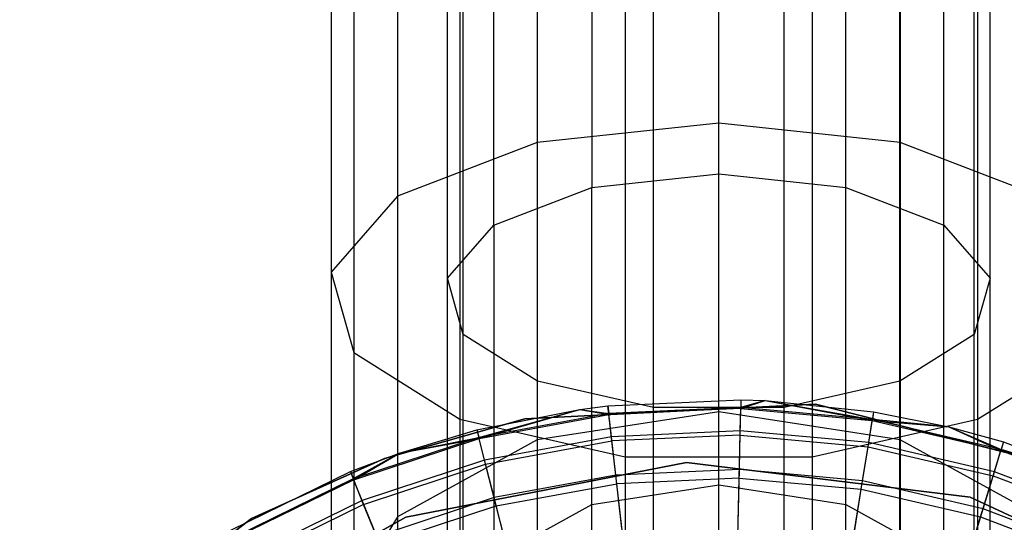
# Model space of a CAD drawing. Extents: x 0.4 to 40.3, y 0.4 to 40.3.
# Tile 110 of 243: x 20.01 to 20.506, y 1.304 to 1.557. Entities that reach past the tile are written whole.
import ezdxf

# ---------------------------------------------------------------- set-up
doc = ezdxf.new("R2010")
doc.units = 0
doc.header["$MEASUREMENT"] = 0
doc.layers.get('0').update_dxf_attribs({"color": 13, "linetype": 'CONTINUOUS'})

# ---------------------------------------------------------------- blocks, each defined once
blk = doc.blocks.new('ORTO-XII-B-11464-11465_ST0')
at = {"color": 0}
for p, q in [((20.36205, 1.50533, 1.22071), (20.36205, 1.66759, 1.16393)), ((20.36205, 1.50533, 1.22071), (20.36205, 1.66759, 1.16393)), ((20.27057, 1.66258, 1.14195), (20.27057, 1.49554, 1.2004)), ((20.27057, 1.66258, 1.14195), (20.27057, 1.49554, 1.2004)), ((20.45353, 1.66258, 1.14195), (20.45353, 1.49554, 1.2004)), ((20.45353, 1.66258, 1.14195), (20.45353, 1.49554, 1.2004)), ((20.36205, 1.4797, 1.16751), (20.36205, 1.65445, 1.10636)), ((20.36205, 1.4797, 1.16751), (20.36205, 1.65445, 1.10636)), ((20.20004, 1.64867, 1.08104), (20.20004, 1.46844, 1.14411)), ((20.20004, 1.64867, 1.08104), (20.20004, 1.46844, 1.14411)), ((20.29801, 1.65094, 1.09097), (20.29801, 1.47286, 1.15329)), ((20.29801, 1.65094, 1.09097), (20.29801, 1.47286, 1.15329)), ((20.42609, 1.47286, 1.15329), (20.42609, 1.65094, 1.09097)), ((20.42609, 1.47286, 1.15329), (20.42609, 1.65094, 1.09097)), ((20.24865, 1.45388, 1.11388), (20.24865, 1.64121, 1.04833)), ((20.24865, 1.45388, 1.11388), (20.24865, 1.64121, 1.04833)), ((20.47545, 1.45388, 1.11388), (20.47545, 1.64121, 1.04833)), ((20.47545, 1.45388, 1.11388), (20.47545, 1.64121, 1.04833)), ((20.16664, 1.62907, 0.99515), (20.16664, 1.43021, 1.06473)), ((20.16664, 1.62907, 0.99515), (20.16664, 1.43021, 1.06473)), ((20.22526, 1.42712, 1.05832), (20.22526, 1.62749, 0.98821)), ((20.22526, 1.42712, 1.05832), (20.22526, 1.62749, 0.98821)), ((20.49884, 1.42712, 1.05832), (20.49884, 1.62749, 0.98821)), ((20.49884, 1.42712, 1.05832), (20.49884, 1.62749, 0.98821)), ((20.23321, 1.39872, 0.99933), (20.23321, 1.61292, 0.92438)), ((20.23321, 1.39872, 0.99933), (20.23321, 1.61292, 0.92438)), ((20.49089, 1.39872, 0.99933), (20.49089, 1.61292, 0.92438)), ((20.49089, 1.39872, 0.99933), (20.49089, 1.61292, 0.92438)), ((20.17799, 1.60826, 0.90396), (20.17799, 1.38963, 0.98046)), ((20.17799, 1.60826, 0.90396), (20.17799, 1.38963, 0.98046)), ((20.27067, 1.37517, 0.95043), (20.27067, 1.60084, 0.87146)), ((20.27067, 1.37517, 0.95043), (20.27067, 1.60084, 0.87146)), ((20.45342, 1.37517, 0.95043), (20.45342, 1.60084, 0.87146)), ((20.45342, 1.37517, 0.95043), (20.45342, 1.60084, 0.87146)), ((20.32907, 1.36187, 0.92281), (20.32907, 1.59402, 0.84158)), ((20.32907, 1.36187, 0.92281), (20.32907, 1.59402, 0.84158)), ((20.39503, 1.36187, 0.92281), (20.39503, 1.59402, 0.84158)), ((20.39503, 1.36187, 0.92281), (20.39503, 1.59402, 0.84158)), ((20.23151, 1.591, 0.82837), (20.23151, 1.35599, 0.9106)), ((20.23151, 1.591, 0.82837), (20.23151, 1.35599, 0.9106)), ((20.49258, 1.591, 0.82837), (20.49258, 1.35599, 0.9106)), ((20.49258, 1.591, 0.82837), (20.49258, 1.35599, 0.9106)), ((20.31494, 1.58126, 0.78568), (20.31494, 1.33699, 0.87115)), ((20.31494, 1.58126, 0.78568), (20.31494, 1.33699, 0.87115)), ((20.40916, 1.58126, 0.78568), (20.40916, 1.33699, 0.87115)), ((20.40916, 1.58126, 0.78568), (20.40916, 1.33699, 0.87115)), ((20.36205, 1.50533, 1.22071), (20.27057, 1.49554, 1.2004)), ((20.36205, 1.50533, 1.22071), (20.27057, 1.49554, 1.2004)), ((20.36205, 1.35976, 1.31218), (20.36205, 1.50533, 1.22071)), ((20.45353, 1.49554, 1.2004), (20.36205, 1.50533, 1.22071)), ((20.36205, 1.35976, 1.31218), (20.36205, 1.50533, 1.22071)), ((20.45353, 1.49554, 1.2004), (20.36205, 1.50533, 1.22071)), ((20.27057, 1.49554, 1.2004), (20.20004, 1.46844, 1.14411)), ((20.27057, 1.49554, 1.2004), (20.20004, 1.46844, 1.14411)), ((20.27057, 1.49554, 1.2004), (20.27057, 1.34571, 1.29455)), ((20.27057, 1.49554, 1.2004), (20.27057, 1.34571, 1.29455)), ((20.52405, 1.46844, 1.14411), (20.45353, 1.49554, 1.2004)), ((20.45353, 1.49554, 1.2004), (20.45353, 1.34571, 1.29455)), ((20.52405, 1.46844, 1.14411), (20.45353, 1.49554, 1.2004)), ((20.45353, 1.49554, 1.2004), (20.45353, 1.34571, 1.29455)), ((20.29801, 1.47286, 1.15329), (20.36205, 1.4797, 1.16751)), ((20.29801, 1.47286, 1.15329), (20.36205, 1.4797, 1.16751)), ((20.36205, 1.32294, 1.266), (20.36205, 1.4797, 1.16751)), ((20.36205, 1.4797, 1.16751), (20.42609, 1.47286, 1.15329)), ((20.36205, 1.32294, 1.266), (20.36205, 1.4797, 1.16751)), ((20.36205, 1.4797, 1.16751), (20.42609, 1.47286, 1.15329)), ((20.24865, 1.45388, 1.11388), (20.29801, 1.47286, 1.15329)), ((20.24865, 1.45388, 1.11388), (20.29801, 1.47286, 1.15329)), ((20.29801, 1.3131, 1.25366), (20.29801, 1.47286, 1.15329)), ((20.29801, 1.3131, 1.25366), (20.29801, 1.47286, 1.15329)), ((20.42609, 1.3131, 1.25366), (20.42609, 1.47286, 1.15329)), ((20.42609, 1.47286, 1.15329), (20.47545, 1.45388, 1.11388)), ((20.42609, 1.3131, 1.25366), (20.42609, 1.47286, 1.15329)), ((20.42609, 1.47286, 1.15329), (20.47545, 1.45388, 1.11388)), ((20.20004, 1.46844, 1.14411), (20.16664, 1.43021, 1.06473)), ((20.20004, 1.46844, 1.14411), (20.16664, 1.43021, 1.06473)), ((20.20004, 1.46844, 1.14411), (20.20004, 1.30675, 1.2457)), ((20.20004, 1.46844, 1.14411), (20.20004, 1.30675, 1.2457)), ((20.22526, 1.42712, 1.05832), (20.24865, 1.45388, 1.11388)), ((20.22526, 1.42712, 1.05832), (20.24865, 1.45388, 1.11388)), ((20.24865, 1.45388, 1.11388), (20.24865, 1.28583, 1.21947)), ((20.24865, 1.45388, 1.11388), (20.24865, 1.28583, 1.21947)), ((20.47545, 1.28583, 1.21947), (20.47545, 1.45388, 1.11388)), ((20.47545, 1.45388, 1.11388), (20.49884, 1.42712, 1.05832)), ((20.47545, 1.28583, 1.21947), (20.47545, 1.45388, 1.11388)), ((20.47545, 1.45388, 1.11388), (20.49884, 1.42712, 1.05832)), ((20.16664, 1.43021, 1.06473), (20.16664, 1.25182, 1.17682)), ((20.16664, 1.43021, 1.06473), (20.16664, 1.25182, 1.17682)), ((20.16664, 1.43021, 1.06473), (20.17799, 1.38963, 0.98046)), ((20.16664, 1.43021, 1.06473), (20.17799, 1.38963, 0.98046)), ((20.22526, 1.24739, 1.17126), (20.22526, 1.42712, 1.05832)), ((20.23321, 1.39872, 0.99933), (20.22526, 1.42712, 1.05832)), ((20.22526, 1.24739, 1.17126), (20.22526, 1.42712, 1.05832)), ((20.23321, 1.39872, 0.99933), (20.22526, 1.42712, 1.05832)), ((20.49884, 1.42712, 1.05832), (20.49089, 1.39872, 0.99933)), ((20.49884, 1.42712, 1.05832), (20.49089, 1.39872, 0.99933)), ((20.49884, 1.24739, 1.17126), (20.49884, 1.42712, 1.05832)), ((20.49884, 1.24739, 1.17126), (20.49884, 1.42712, 1.05832)), ((20.23321, 1.20656, 1.12007), (20.23321, 1.39872, 0.99933)), ((20.27067, 1.37517, 0.95043), (20.23321, 1.39872, 0.99933)), ((20.23321, 1.20656, 1.12007), (20.23321, 1.39872, 0.99933)), ((20.27067, 1.37517, 0.95043), (20.23321, 1.39872, 0.99933)), ((20.49089, 1.39872, 0.99933), (20.45342, 1.37517, 0.95043)), ((20.49089, 1.39872, 0.99933), (20.45342, 1.37517, 0.95043)), ((20.49089, 1.20656, 1.12007), (20.49089, 1.39872, 0.99933)), ((20.49089, 1.20656, 1.12007), (20.49089, 1.39872, 0.99933)), ((20.17799, 1.38963, 0.98046), (20.17799, 1.19351, 1.1037)), ((20.17799, 1.38963, 0.98046), (20.17799, 1.19351, 1.1037)), ((20.17799, 1.38963, 0.98046), (20.23151, 1.35599, 0.9106)), ((20.17799, 1.38963, 0.98046), (20.23151, 1.35599, 0.9106)), ((20.49258, 1.35599, 0.9106), (20.54611, 1.38963, 0.98046)), ((20.49258, 1.35599, 0.9106), (20.54611, 1.38963, 0.98046)), ((20.27067, 1.17272, 1.07763), (20.27067, 1.37517, 0.95043)), ((20.32907, 1.36187, 0.92281), (20.27067, 1.37517, 0.95043)), ((20.27067, 1.17272, 1.07763), (20.27067, 1.37517, 0.95043)), ((20.32907, 1.36187, 0.92281), (20.27067, 1.37517, 0.95043)), ((20.45342, 1.37517, 0.95043), (20.39503, 1.36187, 0.92281)), ((20.45342, 1.37517, 0.95043), (20.39503, 1.36187, 0.92281)), ((20.45342, 1.17272, 1.07763), (20.45342, 1.37517, 0.95043)), ((20.45342, 1.17272, 1.07763), (20.45342, 1.37517, 0.95043)), ((20.30615, 1.3628, 10.31787), (20.37325, 1.36586, 10.31787)), ((20.30615, 1.3628, 11.89679), (20.37325, 1.36586, 11.89679)), ((20.30615, 1.3628, 10.31787), (20.37325, 1.36586, 10.31787)), ((20.30615, 1.3628, 11.89679), (20.37325, 1.36586, 11.89679)), ((20.37325, 1.36586, 11.89679), (20.37315, 1.36137, 11.94807)), ((20.37325, 1.36586, 11.89679), (20.37315, 1.36137, 11.94807)), ((20.37315, 1.36137, 11.94807), (20.38547, 1.36543, 11.89679)), ((20.37315, 1.36137, 11.94807), (20.38547, 1.36543, 11.89679)), ((20.37325, 1.36586, 10.31787), (20.37316, 1.36192, 10.23861)), ((20.37325, 1.36586, 10.31787), (20.37316, 1.36192, 10.23861)), ((20.38547, 1.36543, 10.31787), (20.37316, 1.36192, 10.23861)), ((20.38547, 1.36543, 10.31787), (20.37316, 1.36192, 10.23861)), ((20.37325, 1.36586, 10.31787), (20.38547, 1.36543, 10.31787)), ((20.37325, 1.36586, 11.89679), (20.37325, 1.36586, 10.31787)), ((20.37325, 1.36586, 11.89679), (20.37325, 1.36586, 10.31787)), ((20.37325, 1.36586, 11.89679), (20.38547, 1.36543, 11.89679)), ((20.37325, 1.36586, 10.31787), (20.38547, 1.36543, 10.31787)), ((20.37325, 1.36586, 11.89679), (20.38547, 1.36543, 11.89679)), ((20.38547, 1.36543, 10.31787), (20.43952, 1.35586, 10.23861)), ((20.38547, 1.36543, 10.31787), (20.44014, 1.35975, 10.31787)), ((20.38547, 1.36543, 10.31787), (20.43952, 1.35586, 10.23861)), ((20.38547, 1.36543, 11.89679), (20.38547, 1.36543, 10.31787)), ((20.38547, 1.36543, 11.89679), (20.38547, 1.36543, 10.31787)), ((20.38547, 1.36543, 11.89679), (20.44014, 1.35975, 11.89679)), ((20.38547, 1.36543, 10.31787), (20.44014, 1.35975, 10.31787)), ((20.38547, 1.36543, 11.89679), (20.44014, 1.35975, 11.89679)), ((20.38547, 1.36543, 11.89679), (20.43943, 1.35532, 11.94807)), ((20.38547, 1.36543, 11.89679), (20.43943, 1.35532, 11.94807)), ((20.2401, 1.35064, 10.31787), (20.29201, 1.36098, 10.31787)), ((20.2401, 1.35064, 11.89679), (20.29201, 1.36098, 11.89679)), ((20.2401, 1.35064, 10.31787), (20.29201, 1.36098, 10.31787)), ((20.2401, 1.35064, 11.89679), (20.29201, 1.36098, 11.89679)), ((20.24107, 1.34682, 10.23861), (20.29201, 1.36098, 10.31787)), ((20.24107, 1.34682, 10.23861), (20.29201, 1.36098, 10.31787)), ((20.24121, 1.34629, 11.94807), (20.29201, 1.36098, 11.89679)), ((20.24121, 1.34629, 11.94807), (20.29201, 1.36098, 11.89679)), ((20.41085, 1.36356, 10.00295), (20.26434, 1.35619, 10.00295)), ((20.26434, 1.35619, 3.31004), (20.41085, 1.36356, 3.31004)), ((20.41085, 1.36356, 10.00295), (20.26434, 1.35619, 10.00295)), ((20.26434, 1.35619, 3.31004), (20.41085, 1.36356, 3.31004)), ((20.29201, 1.36098, 10.31787), (20.30615, 1.3628, 10.31787)), ((20.29201, 1.36098, 11.89679), (20.30615, 1.3628, 11.89679)), ((20.29201, 1.36098, 10.31787), (20.30615, 1.3628, 10.31787)), ((20.29201, 1.36098, 11.89679), (20.30615, 1.3628, 11.89679)), ((20.29201, 1.36098, 10.31787), (20.3066, 1.35889, 10.23861)), ((20.29201, 1.36098, 10.31787), (20.3066, 1.35889, 10.23861)), ((20.29201, 1.36098, 11.89679), (20.29201, 1.36098, 10.31787)), ((20.29201, 1.36098, 11.89679), (20.29201, 1.36098, 10.31787)), ((20.29201, 1.36098, 11.89679), (20.30666, 1.35835, 11.94807)), ((20.29201, 1.36098, 11.89679), (20.30666, 1.35835, 11.94807)), ((20.30615, 1.3628, 10.31787), (20.3066, 1.35889, 10.23861)), ((20.30615, 1.3628, 10.31787), (20.3066, 1.35889, 10.23861)), ((20.30615, 1.3628, 11.89679), (20.30615, 1.3628, 10.31787)), ((20.30615, 1.3628, 11.89679), (20.30615, 1.3628, 10.31787)), ((20.30666, 1.35835, 11.94807), (20.30615, 1.3628, 11.89679)), ((20.30666, 1.35835, 11.94807), (20.30615, 1.3628, 11.89679)), ((20.37316, 1.36192, 10.23861), (20.3066, 1.35889, 10.23861)), ((20.37316, 1.36192, 10.23861), (20.3066, 1.35889, 10.23861)), ((20.37315, 1.36137, 11.94807), (20.30666, 1.35835, 11.94807)), ((20.37315, 1.36137, 11.94807), (20.30666, 1.35835, 11.94807)), ((20.32907, 1.15361, 1.05367), (20.32907, 1.36187, 0.92281)), ((20.39503, 1.36187, 0.92281), (20.32907, 1.36187, 0.92281)), ((20.32907, 1.15361, 1.05367), (20.32907, 1.36187, 0.92281)), ((20.39503, 1.36187, 0.92281), (20.32907, 1.36187, 0.92281)), ((20.37285, 1.34806, 11.99778), (20.37315, 1.36137, 11.94807)), ((20.37285, 1.34806, 11.99778), (20.37315, 1.36137, 11.94807)), ((20.37289, 1.35014, 10.16013), (20.37316, 1.36192, 10.23861)), ((20.37289, 1.35014, 10.16013), (20.37316, 1.36192, 10.23861)), ((20.37315, 1.36137, 11.94807), (20.43943, 1.35532, 11.94807)), ((20.37315, 1.36137, 11.94807), (20.43943, 1.35532, 11.94807)), ((20.43952, 1.35586, 10.23861), (20.37316, 1.36192, 10.23861)), ((20.43952, 1.35586, 10.23861), (20.37316, 1.36192, 10.23861)), ((20.39503, 1.15361, 1.05367), (20.39503, 1.36187, 0.92281)), ((20.39503, 1.15361, 1.05367), (20.39503, 1.36187, 0.92281)), ((20.55303, 1.32742, 10.00295), (20.41085, 1.36356, 10.00295)), ((20.41085, 1.36356, 3.31004), (20.55303, 1.32742, 3.31004)), ((20.41085, 1.36356, 10.00295), (20.41085, 1.36356, 3.31004)), ((20.55303, 1.32742, 10.00295), (20.41085, 1.36356, 10.00295)), ((20.41085, 1.36356, 3.31004), (20.55303, 1.32742, 3.31004)), ((20.41085, 1.36356, 10.00295), (20.41085, 1.36356, 3.31004)), ((20.26434, 1.35619, 10.00295), (20.19355, 1.33624, 10.00295)), ((20.19355, 1.33624, 3.31004), (20.26434, 1.35619, 3.31004)), ((20.26434, 1.35619, 10.00295), (20.19355, 1.33624, 10.00295)), ((20.19355, 1.33624, 3.31004), (20.26434, 1.35619, 3.31004)), ((20.23151, 1.35599, 0.9106), (20.23151, 1.14516, 1.04307)), ((20.23151, 1.35599, 0.9106), (20.23151, 1.14516, 1.04307)), ((20.23151, 1.35599, 0.9106), (20.31494, 1.33699, 0.87115)), ((20.23151, 1.35599, 0.9106), (20.31494, 1.33699, 0.87115)), ((20.3066, 1.35889, 10.23861), (20.24107, 1.34682, 10.23861)), ((20.3066, 1.35889, 10.23861), (20.24107, 1.34682, 10.23861)), ((20.24121, 1.34629, 11.94807), (20.30666, 1.35835, 11.94807)), ((20.24121, 1.34629, 11.94807), (20.30666, 1.35835, 11.94807)), ((20.26434, 1.35619, 10.00295), (20.26434, 1.35619, 3.31004)), ((20.26434, 1.35619, 10.00295), (20.26434, 1.35619, 3.31004)), ((20.36205, 1.35976, 1.31218), (20.27057, 1.34571, 1.29455)), ((20.36205, 1.35976, 1.31218), (20.27057, 1.34571, 1.29455)), ((20.30794, 1.34718, 10.16013), (20.3066, 1.35889, 10.23861)), ((20.30794, 1.34718, 10.16013), (20.3066, 1.35889, 10.23861)), ((20.30818, 1.34511, 11.99778), (20.30666, 1.35835, 11.94807)), ((20.30818, 1.34511, 11.99778), (20.30666, 1.35835, 11.94807)), ((20.36205, 1.2382, 1.43374), (20.36205, 1.35976, 1.31218)), ((20.45353, 1.34571, 1.29455), (20.36205, 1.35976, 1.31218)), ((20.36205, 1.2382, 1.43374), (20.36205, 1.35976, 1.31218)), ((20.45353, 1.34571, 1.29455), (20.36205, 1.35976, 1.31218)), ((20.40916, 1.33699, 0.87115), (20.49258, 1.35599, 0.9106)), ((20.40916, 1.33699, 0.87115), (20.49258, 1.35599, 0.9106)), ((20.43731, 1.34217, 11.99778), (20.43943, 1.35532, 11.94807)), ((20.43731, 1.34217, 11.99778), (20.43943, 1.35532, 11.94807)), ((20.43765, 1.34423, 10.16013), (20.43952, 1.35586, 10.23861)), ((20.43765, 1.34423, 10.16013), (20.43952, 1.35586, 10.23861)), ((20.44014, 1.35975, 11.89679), (20.43943, 1.35532, 11.94807)), ((20.44014, 1.35975, 11.89679), (20.43943, 1.35532, 11.94807)), ((20.43943, 1.35532, 11.94807), (20.47807, 1.35211, 11.89679)), ((20.43943, 1.35532, 11.94807), (20.47807, 1.35211, 11.89679)), ((20.43943, 1.35532, 11.94807), (20.50427, 1.3403, 11.94807)), ((20.43943, 1.35532, 11.94807), (20.50427, 1.3403, 11.94807)), ((20.44014, 1.35975, 10.31787), (20.43952, 1.35586, 10.23861)), ((20.44014, 1.35975, 10.31787), (20.43952, 1.35586, 10.23861)), ((20.47807, 1.35211, 10.31787), (20.43952, 1.35586, 10.23861)), ((20.47807, 1.35211, 10.31787), (20.43952, 1.35586, 10.23861)), ((20.50443, 1.34082, 10.23861), (20.43952, 1.35586, 10.23861)), ((20.50443, 1.34082, 10.23861), (20.43952, 1.35586, 10.23861)), ((20.44014, 1.35975, 10.31787), (20.47807, 1.35211, 10.31787)), ((20.44014, 1.35975, 11.89679), (20.44014, 1.35975, 10.31787)), ((20.44014, 1.35975, 11.89679), (20.44014, 1.35975, 10.31787)), ((20.44014, 1.35975, 11.89679), (20.47807, 1.35211, 11.89679)), ((20.44014, 1.35975, 10.31787), (20.47807, 1.35211, 10.31787)), ((20.44014, 1.35975, 11.89679), (20.47807, 1.35211, 11.89679)), ((20.49258, 1.35599, 0.9106), (20.49258, 1.14516, 1.04307)), ((20.49258, 1.35599, 0.9106), (20.49258, 1.14516, 1.04307)), ((20.20109, 1.33892, 10.31787), (20.2401, 1.35064, 10.31787)), ((20.20109, 1.33892, 11.89679), (20.2401, 1.35064, 11.89679)), ((20.20109, 1.33892, 10.31787), (20.2401, 1.35064, 10.31787)), ((20.20109, 1.33892, 11.89679), (20.2401, 1.35064, 11.89679)), ((20.2401, 1.35064, 10.31787), (20.24107, 1.34682, 10.23861)), ((20.2401, 1.35064, 10.31787), (20.24107, 1.34682, 10.23861)), ((20.2401, 1.35064, 11.89679), (20.2401, 1.35064, 10.31787)), ((20.2401, 1.35064, 11.89679), (20.2401, 1.35064, 10.31787)), ((20.2401, 1.35064, 11.89679), (20.24121, 1.34629, 11.94807)), ((20.2401, 1.35064, 11.89679), (20.24121, 1.34629, 11.94807)), ((20.47807, 1.35211, 10.31787), (20.50443, 1.34082, 10.23861)), ((20.47807, 1.35211, 10.31787), (20.50558, 1.34459, 10.31787)), ((20.47807, 1.35211, 10.31787), (20.50443, 1.34082, 10.23861)), ((20.47807, 1.35211, 11.89679), (20.47807, 1.35211, 10.31787)), ((20.47807, 1.35211, 11.89679), (20.47807, 1.35211, 10.31787)), ((20.47807, 1.35211, 11.89679), (20.50558, 1.34459, 11.89679)), ((20.47807, 1.35211, 10.31787), (20.50558, 1.34459, 10.31787)), ((20.47807, 1.35211, 11.89679), (20.50558, 1.34459, 11.89679)), ((20.47807, 1.35211, 11.89679), (20.50427, 1.3403, 11.94807)), ((20.47807, 1.35211, 11.89679), (20.50427, 1.3403, 11.94807)), ((20.24107, 1.34682, 10.23861), (20.1778, 1.32594, 10.23861)), ((20.24107, 1.34682, 10.23861), (20.1778, 1.32594, 10.23861)), ((20.178, 1.32544, 11.94807), (20.24121, 1.34629, 11.94807)), ((20.178, 1.32544, 11.94807), (20.24121, 1.34629, 11.94807)), ((20.27057, 1.34571, 1.29455), (20.20004, 1.30675, 1.2457)), ((20.27057, 1.34571, 1.29455), (20.20004, 1.30675, 1.2457)), ((20.20109, 1.33892, 10.31787), (20.24107, 1.34682, 10.23861)), ((20.20109, 1.33892, 10.31787), (20.24107, 1.34682, 10.23861)), ((20.20109, 1.33892, 11.89679), (20.24121, 1.34629, 11.94807)), ((20.20109, 1.33892, 11.89679), (20.24121, 1.34629, 11.94807)), ((20.24399, 1.33541, 10.16013), (20.24107, 1.34682, 10.23861)), ((20.24399, 1.33541, 10.16013), (20.24107, 1.34682, 10.23861)), ((20.24451, 1.33338, 11.99778), (20.24121, 1.34629, 11.94807)), ((20.24451, 1.33338, 11.99778), (20.24121, 1.34629, 11.94807)), ((20.30794, 1.34718, 10.16013), (20.24399, 1.33541, 10.16013)), ((20.30794, 1.34718, 10.16013), (20.24399, 1.33541, 10.16013)), ((20.27057, 1.34571, 1.29455), (20.27057, 1.22057, 1.41968)), ((20.27057, 1.34571, 1.29455), (20.27057, 1.22057, 1.41968)), ((20.37289, 1.35014, 10.16013), (20.30794, 1.34718, 10.16013)), ((20.37289, 1.35014, 10.16013), (20.30794, 1.34718, 10.16013)), ((20.31015, 1.3278, 10.08321), (20.30794, 1.34718, 10.16013)), ((20.31015, 1.3278, 10.08321), (20.30794, 1.34718, 10.16013)), ((20.37285, 1.34806, 11.99778), (20.30818, 1.34511, 11.99778)), ((20.37285, 1.34806, 11.99778), (20.30818, 1.34511, 11.99778)), ((20.37235, 1.32631, 12.04443), (20.37285, 1.34806, 11.99778)), ((20.37235, 1.32631, 12.04443), (20.37285, 1.34806, 11.99778)), ((20.37245, 1.33064, 10.08321), (20.37289, 1.35014, 10.16013)), ((20.37245, 1.33064, 10.08321), (20.37289, 1.35014, 10.16013)), ((20.37285, 1.34806, 11.99778), (20.43731, 1.34217, 11.99778)), ((20.37285, 1.34806, 11.99778), (20.43731, 1.34217, 11.99778)), ((20.43765, 1.34423, 10.16013), (20.37289, 1.35014, 10.16013)), ((20.43765, 1.34423, 10.16013), (20.37289, 1.35014, 10.16013)), ((20.52405, 1.30675, 1.2457), (20.45353, 1.34571, 1.29455)), ((20.45353, 1.34571, 1.29455), (20.45353, 1.22057, 1.41968)), ((20.52405, 1.30675, 1.2457), (20.45353, 1.34571, 1.29455)), ((20.45353, 1.34571, 1.29455), (20.45353, 1.22057, 1.41968)), ((20.24451, 1.33338, 11.99778), (20.30818, 1.34511, 11.99778)), ((20.24451, 1.33338, 11.99778), (20.30818, 1.34511, 11.99778)), ((20.31065, 1.3235, 12.04443), (20.30818, 1.34511, 11.99778)), ((20.31065, 1.3235, 12.04443), (20.30818, 1.34511, 11.99778)), ((20.43386, 1.32069, 12.04443), (20.43731, 1.34217, 11.99778)), ((20.43386, 1.32069, 12.04443), (20.43731, 1.34217, 11.99778)), ((20.43455, 1.32497, 10.08321), (20.43765, 1.34423, 10.16013)), ((20.43455, 1.32497, 10.08321), (20.43765, 1.34423, 10.16013)), ((20.43731, 1.34217, 11.99778), (20.50038, 1.32756, 11.99778)), ((20.43731, 1.34217, 11.99778), (20.50038, 1.32756, 11.99778)), ((20.50099, 1.32956, 10.16013), (20.43765, 1.34423, 10.16013)), ((20.50099, 1.32956, 10.16013), (20.43765, 1.34423, 10.16013)), ((20.50038, 1.32756, 11.99778), (20.50427, 1.3403, 11.94807)), ((20.50038, 1.32756, 11.99778), (20.50427, 1.3403, 11.94807)), ((20.50099, 1.32956, 10.16013), (20.50443, 1.34082, 10.23861)), ((20.50099, 1.32956, 10.16013), (20.50443, 1.34082, 10.23861)), ((20.50558, 1.34459, 11.89679), (20.50427, 1.3403, 11.94807)), ((20.50558, 1.34459, 11.89679), (20.50427, 1.3403, 11.94807)), ((20.50427, 1.3403, 11.94807), (20.56649, 1.32151, 11.89679)), ((20.50427, 1.3403, 11.94807), (20.56649, 1.32151, 11.89679)), ((20.50427, 1.3403, 11.94807), (20.56646, 1.31659, 11.94807)), ((20.50427, 1.3403, 11.94807), (20.56646, 1.31659, 11.94807)), ((20.50558, 1.34459, 10.31787), (20.50443, 1.34082, 10.23861)), ((20.50558, 1.34459, 10.31787), (20.50443, 1.34082, 10.23861)), ((20.56649, 1.32151, 10.31787), (20.50443, 1.34082, 10.23861)), ((20.56649, 1.32151, 10.31787), (20.50443, 1.34082, 10.23861)), ((20.56668, 1.31709, 10.23861), (20.50443, 1.34082, 10.23861)), ((20.56668, 1.31709, 10.23861), (20.50443, 1.34082, 10.23861)), ((20.50558, 1.34459, 10.31787), (20.56649, 1.32151, 10.31787)), ((20.50558, 1.34459, 11.89679), (20.50558, 1.34459, 10.31787)), ((20.50558, 1.34459, 11.89679), (20.50558, 1.34459, 10.31787)), ((20.50558, 1.34459, 11.89679), (20.56649, 1.32151, 11.89679)), ((20.50558, 1.34459, 10.31787), (20.56649, 1.32151, 10.31787)), ((20.50558, 1.34459, 11.89679), (20.56649, 1.32151, 11.89679)), ((20.19355, 1.33624, 10.00295), (20.12652, 1.30596, 10.00295)), ((20.12652, 1.30596, 3.31004), (20.19355, 1.33624, 3.31004)), ((20.12652, 1.30596, 3.31004), (20.19355, 1.33624, 3.31004)), ((20.19355, 1.33624, 10.00295), (20.12652, 1.30596, 10.00295)), ((20.17631, 1.32959, 10.31787), (20.20109, 1.33892, 10.31787)), ((20.17631, 1.32959, 11.89679), (20.20109, 1.33892, 11.89679)), ((20.17631, 1.32959, 10.31787), (20.20109, 1.33892, 10.31787)), ((20.17631, 1.32959, 11.89679), (20.20109, 1.33892, 11.89679)), ((20.20109, 1.33892, 10.31787), (20.1778, 1.32594, 10.23861)), ((20.20109, 1.33892, 10.31787), (20.1778, 1.32594, 10.23861)), ((20.178, 1.32544, 11.94807), (20.20109, 1.33892, 11.89679)), ((20.178, 1.32544, 11.94807), (20.20109, 1.33892, 11.89679)), ((20.24399, 1.33541, 10.16013), (20.18225, 1.31503, 10.16013)), ((20.24399, 1.33541, 10.16013), (20.18225, 1.31503, 10.16013)), ((20.19355, 1.33624, 3.31004), (20.19355, 1.33624, 10.00295)), ((20.19355, 1.33624, 3.31004), (20.19355, 1.33624, 10.00295)), ((20.20109, 1.33892, 11.89679), (20.20109, 1.33892, 10.31787)), ((20.20109, 1.33892, 11.89679), (20.20109, 1.33892, 10.31787)), ((20.24883, 1.31651, 10.08321), (20.24399, 1.33541, 10.16013)), ((20.24883, 1.31651, 10.08321), (20.24399, 1.33541, 10.16013)), ((20.31494, 1.33699, 0.87115), (20.31494, 1.11786, 1.00884)), ((20.31494, 1.33699, 0.87115), (20.31494, 1.11786, 1.00884)), ((20.31494, 1.33699, 0.87115), (20.40916, 1.33699, 0.87115)), ((20.31494, 1.33699, 0.87115), (20.40916, 1.33699, 0.87115)), ((20.40916, 1.33699, 0.87115), (20.40916, 1.11786, 1.00884)), ((20.40916, 1.33699, 0.87115), (20.40916, 1.11786, 1.00884)), ((20.18303, 1.3131, 11.99778), (20.24451, 1.33338, 11.99778)), ((20.18303, 1.3131, 11.99778), (20.24451, 1.33338, 11.99778)), ((20.20433, 1.30665, 10.00295), (20.34579, 1.3342, 10.00295)), ((20.34579, 1.3342, 3.31004), (20.20433, 1.30665, 3.31004)), ((20.34579, 1.3342, 3.31004), (20.20433, 1.30665, 3.31004)), ((20.20433, 1.30665, 10.00295), (20.34579, 1.3342, 10.00295)), ((20.2499, 1.31231, 12.04443), (20.24451, 1.33338, 11.99778)), ((20.2499, 1.31231, 12.04443), (20.24451, 1.33338, 11.99778)), ((20.37245, 1.33064, 10.08321), (20.31015, 1.3278, 10.08321)), ((20.37245, 1.33064, 10.08321), (20.31015, 1.3278, 10.08321)), ((20.34579, 1.3342, 10.00295), (20.48884, 1.3167, 10.00295)), ((20.48884, 1.3167, 3.31004), (20.34579, 1.3342, 3.31004)), ((20.34579, 1.3342, 3.31004), (20.34579, 1.3342, 10.00295)), ((20.34579, 1.3342, 3.31004), (20.34579, 1.3342, 10.00295)), ((20.48884, 1.3167, 3.31004), (20.34579, 1.3342, 3.31004)), ((20.34579, 1.3342, 10.00295), (20.48884, 1.3167, 10.00295)), ((20.37183, 1.30361, 10.0086), (20.37245, 1.33064, 10.08321)), ((20.37183, 1.30361, 10.0086), (20.37245, 1.33064, 10.08321)), ((20.43455, 1.32497, 10.08321), (20.37245, 1.33064, 10.08321)), ((20.43455, 1.32497, 10.08321), (20.37245, 1.33064, 10.08321)), ((20.11599, 1.30005, 10.31787), (20.17631, 1.32959, 10.31787)), ((20.11599, 1.30005, 11.89679), (20.17631, 1.32959, 11.89679)), ((20.11599, 1.30005, 10.31787), (20.17631, 1.32959, 10.31787)), ((20.11599, 1.30005, 11.89679), (20.17631, 1.32959, 11.89679)), ((20.1778, 1.32594, 10.23861), (20.11796, 1.29664, 10.23861)), ((20.1778, 1.32594, 10.23861), (20.11796, 1.29664, 10.23861)), ((20.178, 1.32544, 11.94807), (20.11823, 1.29617, 11.94807)), ((20.178, 1.32544, 11.94807), (20.11823, 1.29617, 11.94807)), ((20.17631, 1.32959, 10.31787), (20.1778, 1.32594, 10.23861)), ((20.17631, 1.32959, 10.31787), (20.1778, 1.32594, 10.23861)), ((20.17631, 1.32959, 11.89679), (20.17631, 1.32959, 10.31787)), ((20.17631, 1.32959, 11.89679), (20.17631, 1.32959, 10.31787)), ((20.17631, 1.32959, 11.89679), (20.178, 1.32544, 11.94807)), ((20.17631, 1.32959, 11.89679), (20.178, 1.32544, 11.94807)), ((20.18225, 1.31503, 10.16013), (20.1778, 1.32594, 10.23861)), ((20.18225, 1.31503, 10.16013), (20.1778, 1.32594, 10.23861)), ((20.18303, 1.3131, 11.99778), (20.178, 1.32544, 11.94807)), ((20.18303, 1.3131, 11.99778), (20.178, 1.32544, 11.94807)), ((20.31015, 1.3278, 10.08321), (20.24883, 1.31651, 10.08321)), ((20.31015, 1.3278, 10.08321), (20.24883, 1.31651, 10.08321)), ((20.31323, 1.30094, 10.0086), (20.31015, 1.3278, 10.08321)), ((20.31323, 1.30094, 10.0086), (20.31015, 1.3278, 10.08321)), ((20.37235, 1.32631, 12.04443), (20.31065, 1.3235, 12.04443)), ((20.37235, 1.32631, 12.04443), (20.31065, 1.3235, 12.04443)), ((20.37168, 1.2968, 12.08659), (20.37235, 1.32631, 12.04443)), ((20.37168, 1.2968, 12.08659), (20.37235, 1.32631, 12.04443)), ((20.37235, 1.32631, 12.04443), (20.43386, 1.32069, 12.04443)), ((20.37235, 1.32631, 12.04443), (20.43386, 1.32069, 12.04443)), ((20.49404, 1.30675, 12.04443), (20.50038, 1.32756, 11.99778)), ((20.49404, 1.30675, 12.04443), (20.50038, 1.32756, 11.99778)), ((20.4953, 1.3109, 10.08321), (20.50099, 1.32956, 10.16013)), ((20.4953, 1.3109, 10.08321), (20.50099, 1.32956, 10.16013)), ((20.50038, 1.32756, 11.99778), (20.56087, 1.3045, 11.99778)), ((20.50038, 1.32756, 11.99778), (20.56087, 1.3045, 11.99778)), ((20.56175, 1.30639, 10.16013), (20.50099, 1.32956, 10.16013)), ((20.56175, 1.30639, 10.16013), (20.50099, 1.32956, 10.16013)), ((20.2499, 1.31231, 12.04443), (20.31065, 1.3235, 12.04443)), ((20.2499, 1.31231, 12.04443), (20.31065, 1.3235, 12.04443)), ((20.29801, 1.3131, 1.25366), (20.36205, 1.32294, 1.266)), ((20.29801, 1.3131, 1.25366), (20.36205, 1.32294, 1.266)), ((20.314, 1.29417, 12.08659), (20.31065, 1.3235, 12.04443)), ((20.314, 1.29417, 12.08659), (20.31065, 1.3235, 12.04443)), ((20.36205, 1.19203, 1.39692), (20.36205, 1.32294, 1.266)), ((20.36205, 1.32294, 1.266), (20.42609, 1.3131, 1.25366)), ((20.36205, 1.19203, 1.39692), (20.36205, 1.32294, 1.266)), ((20.36205, 1.32294, 1.266), (20.42609, 1.3131, 1.25366)), ((20.42918, 1.29155, 12.08659), (20.43386, 1.32069, 12.04443)), ((20.42918, 1.29155, 12.08659), (20.43386, 1.32069, 12.04443)), ((20.43026, 1.29828, 10.0086), (20.43455, 1.32497, 10.08321)), ((20.43026, 1.29828, 10.0086), (20.43455, 1.32497, 10.08321)), ((20.43386, 1.32069, 12.04443), (20.49404, 1.30675, 12.04443)), ((20.43386, 1.32069, 12.04443), (20.49404, 1.30675, 12.04443)), ((20.4953, 1.3109, 10.08321), (20.43455, 1.32497, 10.08321)), ((20.4953, 1.3109, 10.08321), (20.43455, 1.32497, 10.08321)), ((20.24883, 1.31651, 10.08321), (20.18961, 1.29697, 10.08321)), ((20.24883, 1.31651, 10.08321), (20.18961, 1.29697, 10.08321)), ((20.25553, 1.29032, 10.0086), (20.24883, 1.31651, 10.08321)), ((20.25553, 1.29032, 10.0086), (20.24883, 1.31651, 10.08321)), ((20.48884, 1.3167, 10.00295), (20.61948, 1.25584, 10.00295)), ((20.61948, 1.25584, 3.31004), (20.48884, 1.3167, 3.31004)), ((20.48884, 1.3167, 3.31004), (20.48884, 1.3167, 10.00295)), ((20.48884, 1.3167, 3.31004), (20.48884, 1.3167, 10.00295)), ((20.61948, 1.25584, 3.31004), (20.48884, 1.3167, 3.31004)), ((20.48884, 1.3167, 10.00295), (20.61948, 1.25584, 10.00295)), ((20.18225, 1.31503, 10.16013), (20.12385, 1.28644, 10.16013)), ((20.18225, 1.31503, 10.16013), (20.12385, 1.28644, 10.16013)), ((20.18303, 1.3131, 11.99778), (20.12489, 1.28463, 11.99778)), ((20.18303, 1.3131, 11.99778), (20.12489, 1.28463, 11.99778)), ((20.18961, 1.29697, 10.08321), (20.18225, 1.31503, 10.16013)), ((20.18961, 1.29697, 10.08321), (20.18225, 1.31503, 10.16013)), ((20.19124, 1.29296, 12.04443), (20.18303, 1.3131, 11.99778)), ((20.19124, 1.29296, 12.04443), (20.18303, 1.3131, 11.99778)), ((20.19124, 1.29296, 12.04443), (20.2499, 1.31231, 12.04443)), ((20.19124, 1.29296, 12.04443), (20.2499, 1.31231, 12.04443)), ((20.24865, 1.28583, 1.21947), (20.29801, 1.3131, 1.25366)), ((20.24865, 1.28583, 1.21947), (20.29801, 1.3131, 1.25366)), ((20.25722, 1.28371, 12.08659), (20.2499, 1.31231, 12.04443)), ((20.25722, 1.28371, 12.08659), (20.2499, 1.31231, 12.04443)), ((20.29801, 1.17969, 1.38708), (20.29801, 1.3131, 1.25366)), ((20.29801, 1.17969, 1.38708), (20.29801, 1.3131, 1.25366)), ((20.42609, 1.17969, 1.38708), (20.42609, 1.3131, 1.25366)), ((20.42609, 1.3131, 1.25366), (20.47545, 1.28583, 1.21947)), ((20.42609, 1.17969, 1.38708), (20.42609, 1.3131, 1.25366)), ((20.42609, 1.3131, 1.25366), (20.47545, 1.28583, 1.21947)), ((20.48742, 1.28504, 10.0086), (20.4953, 1.3109, 10.08321)), ((20.48742, 1.28504, 10.0086), (20.4953, 1.3109, 10.08321)), ((20.55357, 1.28868, 10.08321), (20.4953, 1.3109, 10.08321)), ((20.55357, 1.28868, 10.08321), (20.4953, 1.3109, 10.08321)), ((20.12652, 1.30596, 10.00295), (20.00962, 1.21734, 10.00295)), ((20.00962, 1.21734, 3.31004), (20.12652, 1.30596, 3.31004)), ((20.12652, 1.30596, 10.00295), (20.00962, 1.21734, 10.00295)), ((20.00962, 1.21734, 3.31004), (20.12652, 1.30596, 3.31004)), ((20.07831, 1.23673, 10.00295), (20.20433, 1.30665, 10.00295)), ((20.20433, 1.30665, 3.31004), (20.07831, 1.23673, 3.31004)), ((20.20433, 1.30665, 3.31004), (20.07831, 1.23673, 3.31004)), ((20.07831, 1.23673, 10.00295), (20.20433, 1.30665, 10.00295)), ((20.12652, 1.30596, 10.00295), (20.12652, 1.30596, 3.31004)), ((20.12652, 1.30596, 10.00295), (20.12652, 1.30596, 3.31004)), ((20.20004, 1.30675, 1.2457), (20.16664, 1.25182, 1.17682)), ((20.20004, 1.30675, 1.2457), (20.16664, 1.25182, 1.17682)), ((20.20004, 1.30675, 1.2457), (20.20004, 1.17173, 1.38072)), ((20.20004, 1.30675, 1.2457), (20.20004, 1.17173, 1.38072)), ((20.20433, 1.30665, 3.31004), (20.20433, 1.30665, 10.00295)), ((20.20433, 1.30665, 3.31004), (20.20433, 1.30665, 10.00295)), ((20.48543, 1.27851, 12.08659), (20.49404, 1.30675, 12.04443)), ((20.48543, 1.27851, 12.08659), (20.49404, 1.30675, 12.04443)), ((20.49404, 1.30675, 12.04443), (20.55176, 1.28475, 12.04443)), ((20.49404, 1.30675, 12.04443), (20.55176, 1.28475, 12.04443))]:
    blk.add_line(p, q, dxfattribs=at)

msp = doc.modelspace()

# ---------------------------------------------------------------- block references
at = {"color": 0}
msp.add_blockref('ORTO-XII-B-11464-11465_ST0', (0, 0), dxfattribs=at)

doc.saveas('drawing.dxf')
